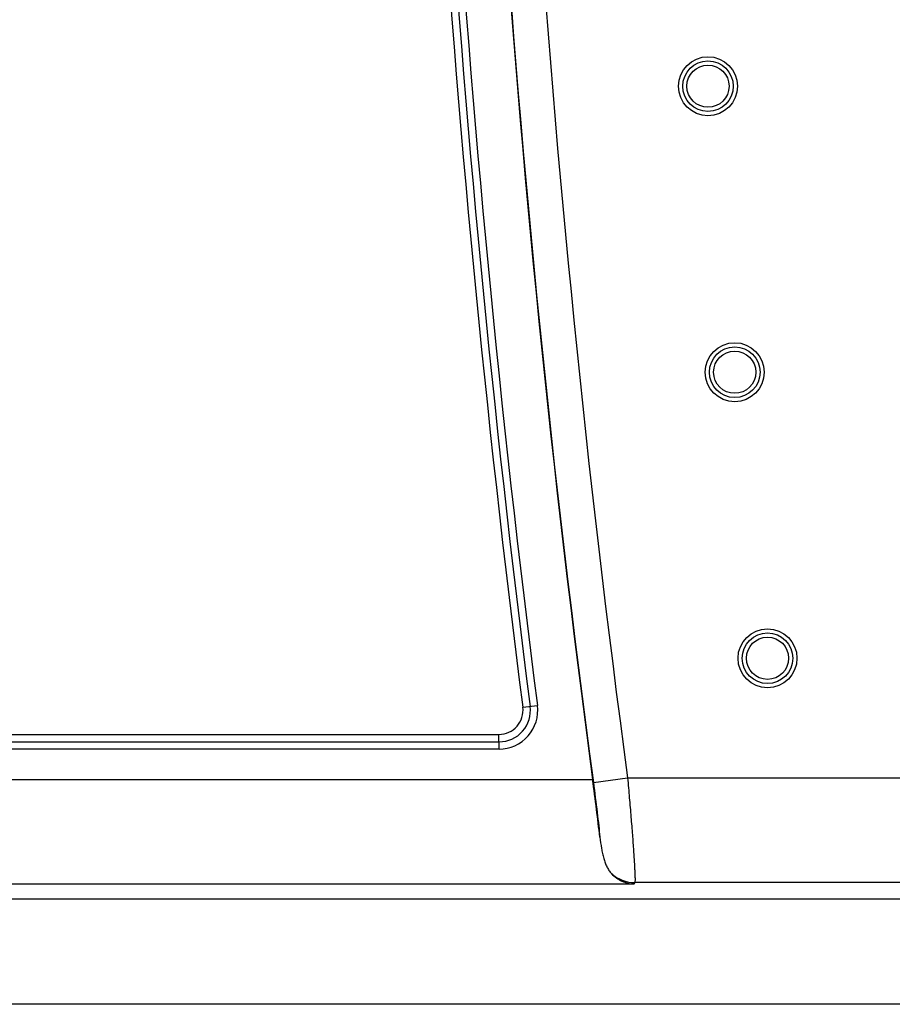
# Model space of a CAD drawing. Header units: inches. Extents: x 0 to 22, y 0 to 17.
# Tile 12 of 21: x 16.649 to 17.482, y 7.419 to 8.359. Entities that reach past the tile are written whole.
import ezdxf

# ---------------------------------------------------------------- set-up
doc = ezdxf.new("R2010")
doc.units = ezdxf.units.IN
doc.header["$LTSCALE"] = 1.21
doc.header["$MEASUREMENT"] = 0
doc.layers.get('0').update_dxf_attribs({"linetype": 'CONTINUOUS'})

msp = doc.modelspace()

# ---------------------------------------------------------------- linework, layer by layer
at = {"color": 6, "linetype": 'CONTINUOUS'}
for p, q in [((17.12922, 7.70261), (17.14316, 7.70434)), ((14.22699, 7.66964), (17.10646, 7.66964)), ((14.22703, 7.67669), (17.10642, 7.67669)), ((17.10648, 7.66265), (17.10643, 7.67669)), ((17.10648, 7.66265), (14.22696, 7.66265)), ((14.13758, 7.63379), (17.19587, 7.63379)), ((17.19656, 7.63079), (17.22924, 7.63518)), ((17.22924, 7.63518), (18.75189, 7.63518)), ((17.23492, 7.53385), (14.09853, 7.53385)), ((17.23614, 7.53524), (17.23492, 7.53385)), ((18.65195, 7.53524), (17.23614, 7.53524)), ((18.66779, 7.51941), (12.68942, 7.51941))]:
    msp.add_line(p, q, dxfattribs=at)
at = {"color": 7, "linetype": 'CONTINUOUS'}
msp.add_line((18.55408, 7.4191), (12.77937, 7.4191), dxfattribs=at)
at = {"color": 6, "linetype": 'CONTINUOUS'}
for centre, radius in [((17.30602, 8.29541), 0.02814), ((17.30602, 8.29541), 0.02415), ((17.30602, 8.29541), 0.02015), ((17.33157, 8.02241), 0.02814), ((17.33157, 8.02241), 0.02415), ((17.33157, 8.02241), 0.02015), ((17.36287, 7.74941), 0.02814), ((17.36287, 7.74941), 0.02415), ((17.36287, 7.74941), 0.02015)]:
    msp.add_circle(centre, radius, dxfattribs=at)
for centre, radius, start, end in [((30.26336, 9.38741), 13.18464, 172.356729, 187.643271), ((30.26336, 9.38741), 13.18435, 172.343421, 187.656579), ((30.26336, 9.38741), 13.15137, 172.343421, 187.656579), ((30.24336, 9.38741), 13.22192, 172.679202, 187.320812), ((30.24336, 9.38741), 13.21487, 172.679058, 187.320952), ((30.24336, 9.38741), 13.20788, 172.678963, 187.321076), ((17.10643, 7.69967), 0.02298, 269.97502, 7.33863), ((17.10649, 7.69962), 0.03697, 269.98225, 7.32559), ((17.10651, 7.6996), 0.02996, 269.95479, 7.3573), ((17.23618, 7.56827), 0.03302, 227.5056, 269.93118)]:
    msp.add_arc(centre, radius, start, end, dxfattribs=at)
for points, knots in [([(17.20279, 7.57871), (17.20178, 7.5875), (17.19954, 7.60587), (17.19715, 7.62422), (17.19587, 7.63379)], [0, 0, 0, 0, 0.47824, 1, 1, 1, 1]), ([(17.22924, 7.63518), (17.22981, 7.62884), (17.23091, 7.61638), (17.23221, 7.60101), (17.23316, 7.58922), (17.2338, 7.58096), (17.23439, 7.5732), (17.2349, 7.566), (17.23535, 7.55944), (17.23572, 7.55357), (17.23601, 7.54845), (17.23618, 7.54468), (17.23628, 7.54207), (17.23633, 7.54044), (17.23635, 7.53902), (17.23636, 7.53783), (17.23634, 7.53686), (17.2363, 7.53612), (17.23625, 7.53564), (17.23619, 7.53537), (17.23616, 7.53528), (17.23614, 7.53524)], [0, 0, 0, 0, 0.190522, 0.374461, 0.461613, 0.544521, 0.622435, 0.694653, 0.760515, 0.819361, 0.87063, 0.913888, 0.932381, 0.948714, 0.962848, 0.974762, 0.984439, 0.991865, 0.997037, 0.998786, 1, 1, 1, 1]), ([(17.19656, 7.63079), (17.19784, 7.62121), (17.19962, 7.60741), (17.20164, 7.59004), (17.20245, 7.58226), (17.20279, 7.57871)], [0, 0, 0, 0, 0.552842, 0.795856, 1, 1, 1, 1]), ([(17.20279, 7.57871), (17.20321, 7.5751), (17.20391, 7.56983), (17.20521, 7.56307), (17.20635, 7.55847), (17.20773, 7.55423), (17.20937, 7.55036), (17.21136, 7.54689), (17.21299, 7.54485), (17.21387, 7.54392)], [0, 0, 0, 0, 0.293913, 0.42961, 0.557295, 0.677164, 0.789838, 0.896655, 1, 1, 1, 1]), ([(17.21387, 7.54392), (17.21533, 7.54239), (17.21846, 7.53965), (17.22372, 7.53656), (17.22924, 7.53458), (17.23304, 7.53397), (17.23492, 7.53385)], [0, 0, 0, 0, 0.266275, 0.519309, 0.762781, 1, 1, 1, 1])]:
    msp.add_open_spline(points, degree=3, knots=knots, dxfattribs=at)

doc.saveas('drawing.dxf')
